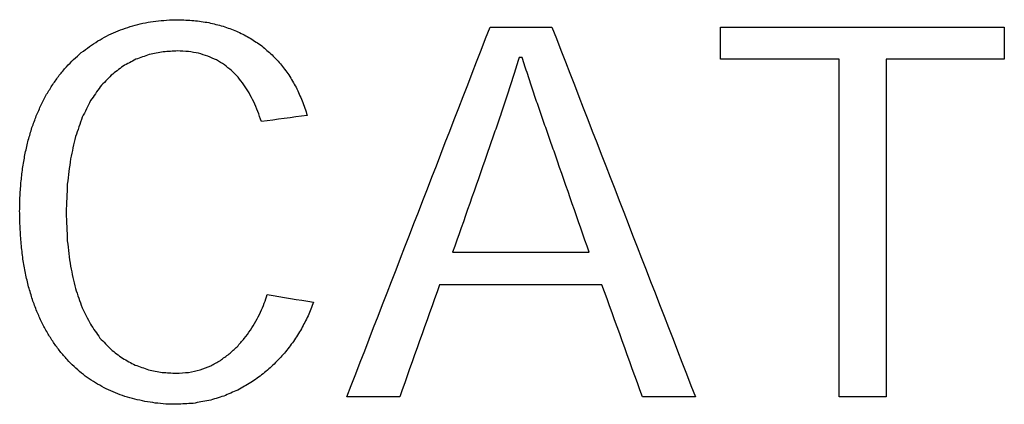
# Model space of a CAD drawing. Header units: inches. Extents: x 0.2 to 16.8, y 0.1 to 10.8.
# Tile 9 of 46: x 4.2376 to 4.3711, y 3.84 to 3.8921. Entities that reach past the tile are written whole.
import ezdxf

# ---------------------------------------------------------------- set-up
doc = ezdxf.new("R2010")
doc.units = ezdxf.units.IN
doc.header["$LTSCALE"] = 0.935
doc.header["$MEASUREMENT"] = 0
doc.layers.add('DATUMCURVES', color=7, linetype='CONTINUOUS')

msp = doc.modelspace()

# ---------------------------------------------------------------- linework, layer by layer
at = {"layer": 'DATUMCURVES', "color": 40, "linetype": 'CONTINUOUS'}
for points in [[(4.25322, 3.89138, -0.2495), (4.25369, 3.89149, -0.2495), (4.25415, 3.89159, -0.2495), (4.25461, 3.8917, -0.2495)], [(4.25461, 3.8917, -0.2495), (4.25508, 3.89177, -0.2495), (4.25556, 3.89185, -0.2495), (4.25603, 3.89192, -0.2495)], [(4.25603, 3.89192, -0.2495), (4.25652, 3.89197, -0.2495), (4.25701, 3.89201, -0.2495), (4.25749, 3.89206, -0.2495)], [(4.25749, 3.89206, -0.2495), (4.258, 3.89208, -0.2495), (4.2585, 3.89209, -0.2495), (4.259, 3.89211, -0.2495)], [(4.259, 3.89211, -0.2495), (4.25972, 3.89208, -0.2495), (4.26044, 3.89204, -0.2495), (4.26116, 3.89201, -0.2495)], [(4.26116, 3.89201, -0.2495), (4.26184, 3.89191, -0.2495), (4.26252, 3.89182, -0.2495), (4.26321, 3.89172, -0.2495)], [(4.26321, 3.89172, -0.2495), (4.26385, 3.89156, -0.2495), (4.2645, 3.89139, -0.2495), (4.26514, 3.89123, -0.2495)], [(4.24935, 3.8899, -0.2495), (4.24977, 3.89009, -0.2495), (4.25018, 3.89029, -0.2495), (4.2506, 3.89048, -0.2495)], [(4.2506, 3.89048, -0.2495), (4.25103, 3.89064, -0.2495), (4.25146, 3.89081, -0.2495), (4.25189, 3.89097, -0.2495)], [(4.25189, 3.89097, -0.2495), (4.25233, 3.89111, -0.2495), (4.25278, 3.89124, -0.2495), (4.25322, 3.89138, -0.2495)], [(4.26514, 3.89123, -0.2495), (4.26575, 3.89101, -0.2495), (4.26635, 3.89079, -0.2495), (4.26695, 3.89057, -0.2495)], [(4.26695, 3.89057, -0.2495), (4.26752, 3.89029, -0.2495), (4.26808, 3.89, -0.2495), (4.26864, 3.88972, -0.2495)], [(4.28192, 3.84098, -0.2495), (4.28839, 3.85769, -0.2495), (4.29487, 3.87441, -0.2495), (4.30134, 3.89112, -0.2495)], [(4.30134, 3.89112, -0.2495), (4.30414, 3.89112, -0.2495), (4.30693, 3.89112, -0.2495), (4.30973, 3.89112, -0.2495)], [(4.30973, 3.89112, -0.2495), (4.31622, 3.87441, -0.2495), (4.3227, 3.85769, -0.2495), (4.32919, 3.84098, -0.2495)], [(4.3326, 3.89112, -0.2495), (4.34543, 3.89112, -0.2495), (4.35825, 3.89112, -0.2495), (4.37107, 3.89112, -0.2495)], [(4.3326, 3.88676, -0.2495), (4.3326, 3.88821, -0.2495), (4.3326, 3.88967, -0.2495), (4.3326, 3.89112, -0.2495)], [(4.37107, 3.89112, -0.2495), (4.37107, 3.88967, -0.2495), (4.37107, 3.88821, -0.2495), (4.37107, 3.88676, -0.2495)], [(4.24702, 3.88848, -0.2495), (4.2474, 3.88873, -0.2495), (4.24778, 3.88898, -0.2495), (4.24816, 3.88923, -0.2495)], [(4.24816, 3.88923, -0.2495), (4.24856, 3.88945, -0.2495), (4.24896, 3.88968, -0.2495), (4.24935, 3.8899, -0.2495)], [(4.26864, 3.88972, -0.2495), (4.26916, 3.88938, -0.2495), (4.26968, 3.88904, -0.2495), (4.2702, 3.8887, -0.2495)], [(4.24592, 3.88765, -0.2495), (4.24629, 3.88793, -0.2495), (4.24665, 3.8882, -0.2495), (4.24702, 3.88848, -0.2495)], [(4.25703, 3.88776, -0.2495), (4.2564, 3.88763, -0.2495), (4.25577, 3.88751, -0.2495), (4.25514, 3.88738, -0.2495)], [(4.25896, 3.88788, -0.2495), (4.25832, 3.88784, -0.2495), (4.25767, 3.8878, -0.2495), (4.25703, 3.88776, -0.2495)], [(4.26044, 3.8878, -0.2495), (4.25995, 3.88783, -0.2495), (4.25946, 3.88785, -0.2495), (4.25896, 3.88788, -0.2495)], [(4.26182, 3.88756, -0.2495), (4.26136, 3.88764, -0.2495), (4.2609, 3.88772, -0.2495), (4.26044, 3.8878, -0.2495)], [(4.2702, 3.8887, -0.2495), (4.27068, 3.8883, -0.2495), (4.27115, 3.8879, -0.2495), (4.27163, 3.8875, -0.2495)], [(4.2439, 3.88573, -0.2495), (4.24423, 3.88606, -0.2495), (4.24456, 3.8864, -0.2495), (4.24488, 3.88673, -0.2495)], [(4.24488, 3.88673, -0.2495), (4.24523, 3.88704, -0.2495), (4.24558, 3.88734, -0.2495), (4.24592, 3.88765, -0.2495)], [(4.25331, 3.88674, -0.2495), (4.25274, 3.88643, -0.2495), (4.25216, 3.88613, -0.2495), (4.25158, 3.88582, -0.2495)], [(4.25514, 3.88738, -0.2495), (4.25453, 3.88717, -0.2495), (4.25392, 3.88695, -0.2495), (4.25331, 3.88674, -0.2495)], [(4.26309, 3.88718, -0.2495), (4.26266, 3.88731, -0.2495), (4.26224, 3.88743, -0.2495), (4.26182, 3.88756, -0.2495)], [(4.26425, 3.88665, -0.2495), (4.26386, 3.88683, -0.2495), (4.26347, 3.887, -0.2495), (4.26309, 3.88718, -0.2495)], [(4.26532, 3.886, -0.2495), (4.26496, 3.88622, -0.2495), (4.26461, 3.88643, -0.2495), (4.26425, 3.88665, -0.2495)], [(4.27163, 3.8875, -0.2495), (4.27206, 3.88705, -0.2495), (4.27249, 3.8866, -0.2495), (4.27291, 3.88615, -0.2495)], [(4.30529, 3.88701, -0.2495), (4.30517, 3.88662, -0.2495), (4.30505, 3.88623, -0.2495), (4.30493, 3.88584, -0.2495)], [(4.3057, 3.88701, -0.2495), (4.30557, 3.88701, -0.2495), (4.30543, 3.88701, -0.2495), (4.30529, 3.88701, -0.2495)], [(4.30607, 3.88583, -0.2495), (4.30595, 3.88622, -0.2495), (4.30582, 3.88662, -0.2495), (4.3057, 3.88701, -0.2495)], [(4.34866, 3.88676, -0.2495), (4.34331, 3.88676, -0.2495), (4.33796, 3.88676, -0.2495), (4.3326, 3.88676, -0.2495)], [(4.34866, 3.84098, -0.2495), (4.34866, 3.85624, -0.2495), (4.34866, 3.8715, -0.2495), (4.34866, 3.88676, -0.2495)], [(4.35503, 3.88676, -0.2495), (4.35503, 3.8715, -0.2495), (4.35503, 3.85624, -0.2495), (4.35503, 3.84098, -0.2495)], [(4.37107, 3.88676, -0.2495), (4.36572, 3.88676, -0.2495), (4.36038, 3.88676, -0.2495), (4.35503, 3.88676, -0.2495)], [(4.24293, 3.88458, -0.2495), (4.24326, 3.88496, -0.2495), (4.24358, 3.88535, -0.2495), (4.2439, 3.88573, -0.2495)], [(4.25158, 3.88582, -0.2495), (4.25104, 3.88541, -0.2495), (4.25051, 3.88499, -0.2495), (4.24997, 3.88458, -0.2495)], [(4.26629, 3.88522, -0.2495), (4.26597, 3.88548, -0.2495), (4.26564, 3.88574, -0.2495), (4.26532, 3.886, -0.2495)], [(4.26717, 3.88432, -0.2495), (4.26688, 3.88462, -0.2495), (4.26658, 3.88492, -0.2495), (4.26629, 3.88522, -0.2495)], [(4.27291, 3.88615, -0.2495), (4.2733, 3.88564, -0.2495), (4.27368, 3.88513, -0.2495), (4.27406, 3.88462, -0.2495)], [(4.30493, 3.88584, -0.2495), (4.30481, 3.88546, -0.2495), (4.30469, 3.88507, -0.2495), (4.30457, 3.88469, -0.2495)], [(4.30645, 3.88467, -0.2495), (4.30632, 3.88506, -0.2495), (4.3062, 3.88544, -0.2495), (4.30607, 3.88583, -0.2495)], [(4.24204, 3.88333, -0.2495), (4.24234, 3.88375, -0.2495), (4.24264, 3.88416, -0.2495), (4.24293, 3.88458, -0.2495)], [(4.24997, 3.88458, -0.2495), (4.24948, 3.88406, -0.2495), (4.24898, 3.88355, -0.2495), (4.24849, 3.88303, -0.2495)], [(4.26796, 3.8833, -0.2495), (4.2677, 3.88364, -0.2495), (4.26743, 3.88398, -0.2495), (4.26717, 3.88432, -0.2495)], [(4.27406, 3.88462, -0.2495), (4.27439, 3.88406, -0.2495), (4.27472, 3.88351, -0.2495), (4.27505, 3.88295, -0.2495)], [(4.30457, 3.88469, -0.2495), (4.30445, 3.88431, -0.2495), (4.30433, 3.88394, -0.2495), (4.30421, 3.88356, -0.2495)], [(4.30682, 3.88353, -0.2495), (4.30669, 3.88391, -0.2495), (4.30657, 3.88429, -0.2495), (4.30645, 3.88467, -0.2495)], [(4.24122, 3.882, -0.2495), (4.2415, 3.88244, -0.2495), (4.24177, 3.88289, -0.2495), (4.24204, 3.88333, -0.2495)], [(4.24849, 3.88303, -0.2495), (4.24805, 3.8824, -0.2495), (4.24762, 3.88177, -0.2495), (4.24718, 3.88114, -0.2495)], [(4.26867, 3.88219, -0.2495), (4.26843, 3.88256, -0.2495), (4.2682, 3.88293, -0.2495), (4.26796, 3.8833, -0.2495)], [(4.27505, 3.88295, -0.2495), (4.27533, 3.88234, -0.2495), (4.2756, 3.88173, -0.2495), (4.27588, 3.88112, -0.2495)], [(4.30384, 3.88244, -0.2495), (4.30372, 3.88207, -0.2495), (4.3036, 3.8817, -0.2495), (4.30348, 3.88133, -0.2495)], [(4.30421, 3.88356, -0.2495), (4.30409, 3.88319, -0.2495), (4.30397, 3.88281, -0.2495), (4.30384, 3.88244, -0.2495)], [(4.30719, 3.88241, -0.2495), (4.30707, 3.88278, -0.2495), (4.30694, 3.88316, -0.2495), (4.30682, 3.88353, -0.2495)], [(4.30757, 3.88131, -0.2495), (4.30744, 3.88168, -0.2495), (4.30732, 3.88204, -0.2495), (4.30719, 3.88241, -0.2495)], [(4.24048, 3.88058, -0.2495), (4.24073, 3.88105, -0.2495), (4.24098, 3.88153, -0.2495), (4.24122, 3.882, -0.2495)], [(4.24718, 3.88114, -0.2495), (4.2468, 3.88039, -0.2495), (4.24643, 3.87964, -0.2495), (4.24605, 3.87889, -0.2495)], [(4.2693, 3.88098, -0.2495), (4.26909, 3.88138, -0.2495), (4.26888, 3.88179, -0.2495), (4.26867, 3.88219, -0.2495)], [(4.27588, 3.88112, -0.2495), (4.27611, 3.88046, -0.2495), (4.27633, 3.8798, -0.2495), (4.27656, 3.87914, -0.2495)], [(4.30348, 3.88133, -0.2495), (4.30336, 3.88097, -0.2495), (4.30323, 3.8806, -0.2495), (4.30311, 3.88024, -0.2495)], [(4.30794, 3.88021, -0.2495), (4.30782, 3.88058, -0.2495), (4.30769, 3.88094, -0.2495), (4.30757, 3.88131, -0.2495)], [(4.23982, 3.87907, -0.2495), (4.24004, 3.87957, -0.2495), (4.24026, 3.88008, -0.2495), (4.24048, 3.88058, -0.2495)], [(4.26985, 3.87968, -0.2495), (4.26967, 3.88011, -0.2495), (4.26948, 3.88055, -0.2495), (4.2693, 3.88098, -0.2495)], [(4.27033, 3.8783, -0.2495), (4.27017, 3.87876, -0.2495), (4.27001, 3.87922, -0.2495), (4.26985, 3.87968, -0.2495)], [(4.30311, 3.88024, -0.2495), (4.30299, 3.87988, -0.2495), (4.30287, 3.87951, -0.2495), (4.30275, 3.87915, -0.2495)], [(4.30832, 3.87912, -0.2495), (4.30819, 3.87948, -0.2495), (4.30807, 3.87985, -0.2495), (4.30794, 3.88021, -0.2495)], [(4.23923, 3.87748, -0.2495), (4.23943, 3.87801, -0.2495), (4.23962, 3.87854, -0.2495), (4.23982, 3.87907, -0.2495)], [(4.24605, 3.87889, -0.2495), (4.24574, 3.87802, -0.2495), (4.24544, 3.87714, -0.2495), (4.24513, 3.87627, -0.2495)], [(4.27656, 3.87914, -0.2495), (4.27448, 3.87886, -0.2495), (4.27241, 3.87858, -0.2495), (4.27033, 3.8783, -0.2495)], [(4.30275, 3.87915, -0.2495), (4.30262, 3.87879, -0.2495), (4.3025, 3.87843, -0.2495), (4.30238, 3.87807, -0.2495)], [(4.30869, 3.87804, -0.2495), (4.30857, 3.8784, -0.2495), (4.30844, 3.87876, -0.2495), (4.30832, 3.87912, -0.2495)], [(4.23873, 3.8758, -0.2495), (4.2389, 3.87636, -0.2495), (4.23907, 3.87692, -0.2495), (4.23923, 3.87748, -0.2495)], [(4.30201, 3.877, -0.2495), (4.30189, 3.87665, -0.2495), (4.30177, 3.87629, -0.2495), (4.30165, 3.87594, -0.2495)], [(4.30238, 3.87807, -0.2495), (4.30226, 3.87771, -0.2495), (4.30214, 3.87736, -0.2495), (4.30201, 3.877, -0.2495)], [(4.30907, 3.87697, -0.2495), (4.30895, 3.87733, -0.2495), (4.30882, 3.87768, -0.2495), (4.30869, 3.87804, -0.2495)], [(4.23832, 3.87403, -0.2495), (4.23846, 3.87462, -0.2495), (4.2386, 3.87521, -0.2495), (4.23873, 3.8758, -0.2495)], [(4.24513, 3.87627, -0.2495), (4.2449, 3.87526, -0.2495), (4.24468, 3.87426, -0.2495), (4.24445, 3.87325, -0.2495)], [(4.30165, 3.87594, -0.2495), (4.30152, 3.87559, -0.2495), (4.3014, 3.87524, -0.2495), (4.30128, 3.87489, -0.2495)], [(4.30945, 3.87589, -0.2495), (4.30932, 3.87625, -0.2495), (4.3092, 3.87661, -0.2495), (4.30907, 3.87697, -0.2495)], [(4.30983, 3.87482, -0.2495), (4.3097, 3.87518, -0.2495), (4.30957, 3.87553, -0.2495), (4.30945, 3.87589, -0.2495)], [(4.30128, 3.87489, -0.2495), (4.30116, 3.87454, -0.2495), (4.30103, 3.87419, -0.2495), (4.30091, 3.87384, -0.2495)], [(4.3102, 3.87374, -0.2495), (4.31008, 3.8741, -0.2495), (4.30995, 3.87446, -0.2495), (4.30983, 3.87482, -0.2495)], [(4.23799, 3.87219, -0.2495), (4.2381, 3.8728, -0.2495), (4.23821, 3.87342, -0.2495), (4.23832, 3.87403, -0.2495)], [(4.24445, 3.87325, -0.2495), (4.24431, 3.87211, -0.2495), (4.24416, 3.87097, -0.2495), (4.24402, 3.86983, -0.2495)], [(4.30091, 3.87384, -0.2495), (4.29937, 3.86942, -0.2495), (4.29782, 3.86501, -0.2495), (4.29627, 3.86059, -0.2495)], [(4.31478, 3.86059, -0.2495), (4.31326, 3.86497, -0.2495), (4.31173, 3.86936, -0.2495), (4.3102, 3.87374, -0.2495)], [(4.23776, 3.87026, -0.2495), (4.23784, 3.8709, -0.2495), (4.23791, 3.87155, -0.2495), (4.23799, 3.87219, -0.2495)], [(4.23761, 3.86826, -0.2495), (4.23766, 3.86893, -0.2495), (4.23771, 3.86959, -0.2495), (4.23776, 3.87026, -0.2495)], [(4.24402, 3.86983, -0.2495), (4.24397, 3.86855, -0.2495), (4.24392, 3.86727, -0.2495), (4.24387, 3.86599, -0.2495)], [(4.23756, 3.86618, -0.2495), (4.23758, 3.86687, -0.2495), (4.2376, 3.86757, -0.2495), (4.23761, 3.86826, -0.2495)], [(4.23762, 3.86389, -0.2495), (4.2376, 3.86465, -0.2495), (4.23758, 3.86542, -0.2495), (4.23756, 3.86618, -0.2495)], [(4.24387, 3.86599, -0.2495), (4.24392, 3.8647, -0.2495), (4.24397, 3.86342, -0.2495), (4.24402, 3.86213, -0.2495)], [(4.23777, 3.86172, -0.2495), (4.23772, 3.86244, -0.2495), (4.23767, 3.86317, -0.2495), (4.23762, 3.86389, -0.2495)], [(4.23801, 3.85967, -0.2495), (4.23793, 3.86035, -0.2495), (4.23785, 3.86104, -0.2495), (4.23777, 3.86172, -0.2495)], [(4.24402, 3.86213, -0.2495), (4.24416, 3.86099, -0.2495), (4.2443, 3.85984, -0.2495), (4.24444, 3.8587, -0.2495)], [(4.23835, 3.85774, -0.2495), (4.23824, 3.85838, -0.2495), (4.23812, 3.85903, -0.2495), (4.23801, 3.85967, -0.2495)], [(4.29627, 3.86059, -0.2495), (4.30244, 3.86059, -0.2495), (4.30861, 3.86059, -0.2495), (4.31478, 3.86059, -0.2495)], [(4.24444, 3.8587, -0.2495), (4.24467, 3.8577, -0.2495), (4.2449, 3.85669, -0.2495), (4.24512, 3.85569, -0.2495)], [(4.23878, 3.85591, -0.2495), (4.23863, 3.85652, -0.2495), (4.23849, 3.85713, -0.2495), (4.23835, 3.85774, -0.2495)], [(4.23929, 3.85419, -0.2495), (4.23912, 3.85476, -0.2495), (4.23895, 3.85534, -0.2495), (4.23878, 3.85591, -0.2495)], [(4.24512, 3.85569, -0.2495), (4.24543, 3.85482, -0.2495), (4.24573, 3.85395, -0.2495), (4.24603, 3.85308, -0.2495)], [(4.2945, 3.85619, -0.2495), (4.2927, 3.85112, -0.2495), (4.29089, 3.84605, -0.2495), (4.28909, 3.84098, -0.2495)], [(4.31652, 3.85619, -0.2495), (4.30918, 3.85619, -0.2495), (4.30184, 3.85619, -0.2495), (4.2945, 3.85619, -0.2495)], [(4.322, 3.84098, -0.2495), (4.32018, 3.84605, -0.2495), (4.31835, 3.85112, -0.2495), (4.31652, 3.85619, -0.2495)], [(4.27073, 3.85368, -0.2495), (4.27087, 3.85407, -0.2495), (4.271, 3.85447, -0.2495), (4.27113, 3.85486, -0.2495)], [(4.27113, 3.85486, -0.2495), (4.27323, 3.85451, -0.2495), (4.27532, 3.85417, -0.2495), (4.27741, 3.85382, -0.2495)], [(4.23989, 3.85258, -0.2495), (4.23969, 3.85312, -0.2495), (4.23949, 3.85365, -0.2495), (4.23929, 3.85419, -0.2495)], [(4.24603, 3.85308, -0.2495), (4.24641, 3.85234, -0.2495), (4.24678, 3.85159, -0.2495), (4.24715, 3.85085, -0.2495)], [(4.27022, 3.85247, -0.2495), (4.27039, 3.85287, -0.2495), (4.27056, 3.85328, -0.2495), (4.27073, 3.85368, -0.2495)], [(4.27741, 3.85382, -0.2495), (4.27716, 3.85321, -0.2495), (4.27692, 3.85259, -0.2495), (4.27667, 3.85198, -0.2495)], [(4.24056, 3.85108, -0.2495), (4.24034, 3.85158, -0.2495), (4.24011, 3.85208, -0.2495), (4.23989, 3.85258, -0.2495)], [(4.26959, 3.85125, -0.2495), (4.2698, 3.85166, -0.2495), (4.27001, 3.85206, -0.2495), (4.27022, 3.85247, -0.2495)], [(4.27667, 3.85198, -0.2495), (4.27637, 3.85139, -0.2495), (4.27607, 3.8508, -0.2495), (4.27576, 3.85021, -0.2495)], [(4.24132, 3.84968, -0.2495), (4.24106, 3.85015, -0.2495), (4.24081, 3.85061, -0.2495), (4.24056, 3.85108, -0.2495)], [(4.24715, 3.85085, -0.2495), (4.24758, 3.85022, -0.2495), (4.24802, 3.8496, -0.2495), (4.24845, 3.84897, -0.2495)], [(4.26886, 3.85004, -0.2495), (4.2691, 3.85044, -0.2495), (4.26935, 3.85085, -0.2495), (4.26959, 3.85125, -0.2495)], [(4.24214, 3.84837, -0.2495), (4.24187, 3.84881, -0.2495), (4.24159, 3.84924, -0.2495), (4.24132, 3.84968, -0.2495)], [(4.24845, 3.84897, -0.2495), (4.24894, 3.84846, -0.2495), (4.24942, 3.84795, -0.2495), (4.24991, 3.84744, -0.2495)], [(4.26801, 3.84889, -0.2495), (4.26829, 3.84927, -0.2495), (4.26858, 3.84966, -0.2495), (4.26886, 3.85004, -0.2495)], [(4.27576, 3.85021, -0.2495), (4.27541, 3.84965, -0.2495), (4.27505, 3.84908, -0.2495), (4.27469, 3.84852, -0.2495)], [(4.24304, 3.84716, -0.2495), (4.24274, 3.84756, -0.2495), (4.24244, 3.84797, -0.2495), (4.24214, 3.84837, -0.2495)], [(4.26597, 3.84681, -0.2495), (4.26633, 3.84714, -0.2495), (4.26669, 3.84747, -0.2495), (4.26705, 3.8478, -0.2495)], [(4.26705, 3.8478, -0.2495), (4.26737, 3.84816, -0.2495), (4.26769, 3.84853, -0.2495), (4.26801, 3.84889, -0.2495)], [(4.27469, 3.84852, -0.2495), (4.27429, 3.84799, -0.2495), (4.27388, 3.84745, -0.2495), (4.27347, 3.84692, -0.2495)], [(4.244, 3.84605, -0.2495), (4.24368, 3.84642, -0.2495), (4.24336, 3.84679, -0.2495), (4.24304, 3.84716, -0.2495)], [(4.24991, 3.84744, -0.2495), (4.25044, 3.84703, -0.2495), (4.25098, 3.84663, -0.2495), (4.25151, 3.84622, -0.2495)], [(4.26477, 3.84594, -0.2495), (4.26517, 3.84623, -0.2495), (4.26557, 3.84652, -0.2495), (4.26597, 3.84681, -0.2495)], [(4.27347, 3.84692, -0.2495), (4.27301, 3.84643, -0.2495), (4.27255, 3.84594, -0.2495), (4.27209, 3.84545, -0.2495)], [(4.24493, 3.8451, -0.2495), (4.24462, 3.84542, -0.2495), (4.24431, 3.84573, -0.2495), (4.244, 3.84605, -0.2495)], [(4.24593, 3.84422, -0.2495), (4.24559, 3.84451, -0.2495), (4.24526, 3.84481, -0.2495), (4.24493, 3.8451, -0.2495)], [(4.25151, 3.84622, -0.2495), (4.25208, 3.84592, -0.2495), (4.25265, 3.84561, -0.2495), (4.25322, 3.84531, -0.2495)], [(4.25322, 3.84531, -0.2495), (4.25382, 3.8451, -0.2495), (4.25442, 3.84489, -0.2495), (4.25502, 3.84468, -0.2495)], [(4.26202, 3.84467, -0.2495), (4.2625, 3.84485, -0.2495), (4.26298, 3.84504, -0.2495), (4.26346, 3.84522, -0.2495)], [(4.26346, 3.84522, -0.2495), (4.2639, 3.84546, -0.2495), (4.26434, 3.8457, -0.2495), (4.26477, 3.84594, -0.2495)], [(4.27209, 3.84545, -0.2495), (4.27159, 3.845, -0.2495), (4.27108, 3.84456, -0.2495), (4.27057, 3.84411, -0.2495)], [(4.24699, 3.84343, -0.2495), (4.24664, 3.84369, -0.2495), (4.24628, 3.84396, -0.2495), (4.24593, 3.84422, -0.2495)], [(4.25502, 3.84468, -0.2495), (4.25564, 3.84456, -0.2495), (4.25626, 3.84444, -0.2495), (4.25688, 3.84432, -0.2495)], [(4.25688, 3.84432, -0.2495), (4.25752, 3.84428, -0.2495), (4.25816, 3.84424, -0.2495), (4.25879, 3.8442, -0.2495)], [(4.25879, 3.8442, -0.2495), (4.25935, 3.84424, -0.2495), (4.25991, 3.84428, -0.2495), (4.26047, 3.84432, -0.2495)], [(4.26047, 3.84432, -0.2495), (4.26099, 3.84444, -0.2495), (4.26151, 3.84455, -0.2495), (4.26202, 3.84467, -0.2495)], [(4.27057, 3.84411, -0.2495), (4.27002, 3.84372, -0.2495), (4.26947, 3.84332, -0.2495), (4.26892, 3.84293, -0.2495)], [(4.24812, 3.84272, -0.2495), (4.24775, 3.84296, -0.2495), (4.24737, 3.84319, -0.2495), (4.24699, 3.84343, -0.2495)], [(4.24931, 3.84208, -0.2495), (4.24892, 3.84229, -0.2495), (4.24852, 3.84251, -0.2495), (4.24812, 3.84272, -0.2495)], [(4.26892, 3.84293, -0.2495), (4.26832, 3.84259, -0.2495), (4.26773, 3.84226, -0.2495), (4.26713, 3.84192, -0.2495)], [(4.25055, 3.84153, -0.2495), (4.25014, 3.84171, -0.2495), (4.24972, 3.8419, -0.2495), (4.24931, 3.84208, -0.2495)], [(4.25184, 3.84106, -0.2495), (4.25141, 3.84122, -0.2495), (4.25098, 3.84137, -0.2495), (4.25055, 3.84153, -0.2495)], [(4.25317, 3.84068, -0.2495), (4.25273, 3.84081, -0.2495), (4.25228, 3.84093, -0.2495), (4.25184, 3.84106, -0.2495)], [(4.26523, 3.8411, -0.2495), (4.26456, 3.8409, -0.2495), (4.26388, 3.84069, -0.2495), (4.26321, 3.84049, -0.2495)], [(4.26713, 3.84192, -0.2495), (4.2665, 3.84165, -0.2495), (4.26586, 3.84137, -0.2495), (4.26523, 3.8411, -0.2495)], [(4.28909, 3.84098, -0.2495), (4.2867, 3.84098, -0.2495), (4.28431, 3.84098, -0.2495), (4.28192, 3.84098, -0.2495)], [(4.32919, 3.84098, -0.2495), (4.3268, 3.84098, -0.2495), (4.3244, 3.84098, -0.2495), (4.322, 3.84098, -0.2495)], [(4.35503, 3.84098, -0.2495), (4.35291, 3.84098, -0.2495), (4.35079, 3.84098, -0.2495), (4.34866, 3.84098, -0.2495)], [(4.25454, 3.84038, -0.2495), (4.25409, 3.84048, -0.2495), (4.25363, 3.84058, -0.2495), (4.25317, 3.84068, -0.2495)], [(4.25595, 3.84016, -0.2495), (4.25548, 3.84023, -0.2495), (4.25501, 3.84031, -0.2495), (4.25454, 3.84038, -0.2495)], [(4.25738, 3.84003, -0.2495), (4.25691, 3.84007, -0.2495), (4.25643, 3.84012, -0.2495), (4.25595, 3.84016, -0.2495)], [(4.25885, 3.83999, -0.2495), (4.25836, 3.84, -0.2495), (4.25787, 3.84002, -0.2495), (4.25738, 3.84003, -0.2495)], [(4.26108, 3.84012, -0.2495), (4.26033, 3.84008, -0.2495), (4.25959, 3.84003, -0.2495), (4.25885, 3.83999, -0.2495)], [(4.26321, 3.84049, -0.2495), (4.2625, 3.84037, -0.2495), (4.26179, 3.84024, -0.2495), (4.26108, 3.84012, -0.2495)]]:
    msp.add_open_spline(points, degree=3, dxfattribs=at)

doc.saveas('drawing.dxf')
